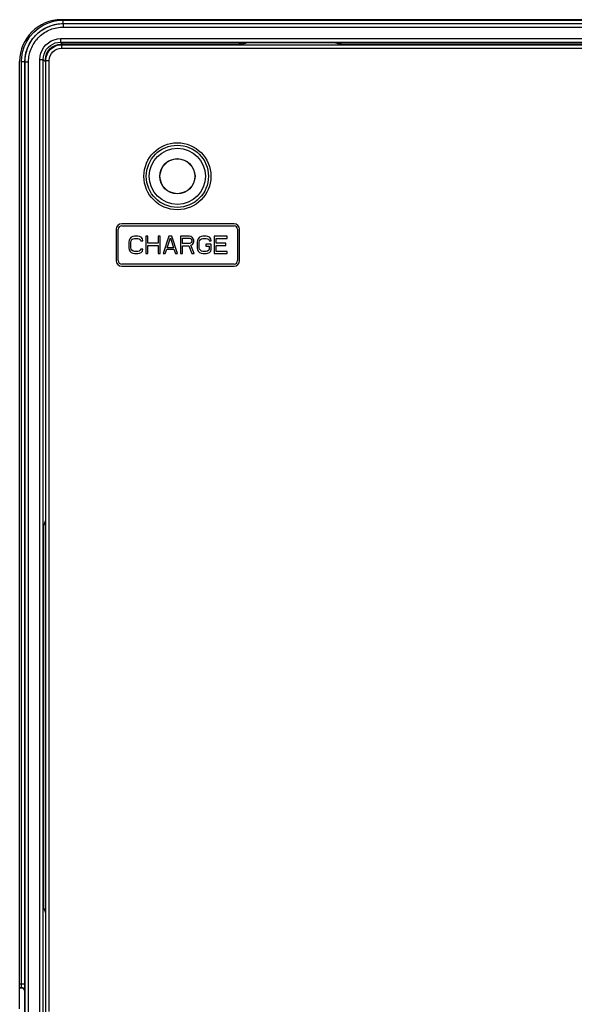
# Model space of a CAD drawing. Extents: x 29 to 422, y -226 to 287.
# Tile 50 of 63: x 183 to 191, y 139 to 153. Entities that reach past the tile are written whole.
import ezdxf

# ---------------------------------------------------------------- set-up
doc = ezdxf.new("R2010")
doc.units = 0
doc.header["$LTSCALE"] = 23.1
for name, color, linetype in [('ALL_AXIS', 7, 'CONTINUOUS'), ('ALL_FEATURES', 7, 'CONTINUOUS'), ('LAY0003', 7, 'CONTINUOUS')]:
    doc.layers.add(name, color=color, linetype=linetype)

msp = doc.modelspace()

# ---------------------------------------------------------------- linework, layer by layer
at = {"layer": 'ALL_AXIS', "color": 7, "linetype": 'CONTINUOUS'}
msp.add_line((183.05, 138.862), (183.05, 152.491), dxfattribs=at)
at = {"layer": 'ALL_FEATURES', "color": 7, "linetype": 'CONTINUOUS'}
msp.add_line((200.25, 153.091), (183.65, 153.091), dxfattribs=at)
msp.add_arc((183.65, 152.491), 0.6, 90, 180, dxfattribs=at)
at = {"layer": 'LAY0003', "color": 9, "linetype": 'CONTINUOUS'}
for p, q in [((183.612, 153.083), (183.676, 153.086)), ((183.676, 153.086), (200.224, 153.086)), ((183.676, 153.036), (183.676, 153.086)), ((183.676, 153.036), (200.224, 153.036)), ((183.678, 153.035), (183.676, 153.036)), ((183.678, 153.035), (200.223, 153.035)), ((183.678, 153.035), (183.678, 152.985)), ((183.678, 152.985), (200.223, 152.985)), ((183.64, 152.818), (200.261, 152.818)), ((183.64, 152.818), (183.64, 152.768)), ((183.64, 152.768), (200.261, 152.768)), ((183.64, 152.768), (183.67, 152.737)), ((183.651, 152.731), (183.645, 152.737)), ((183.651, 152.731), (200.249, 152.731)), ((183.651, 152.731), (183.651, 152.681)), ((183.651, 152.681), (200.249, 152.681)), ((183.126, 152.486), (183.076, 152.486)), ((183.076, 139.217), (183.076, 152.486)), ((183.128, 152.485), (183.126, 152.486)), ((183.126, 139.217), (183.126, 152.486)), ((183.128, 152.485), (183.178, 152.485)), ((183.128, 138.784), (183.128, 152.485)), ((183.178, 138.772), (183.178, 152.485)), ((183.34, 152.518), (183.39, 152.518)), ((183.34, 138.82), (183.34, 152.518)), ((183.39, 152.518), (183.42, 152.487)), ((183.39, 138.82), (183.39, 152.518)), ((183.427, 152.506), (183.42, 152.512)), ((183.427, 152.506), (183.476, 152.506)), ((183.427, 138.821), (183.427, 152.506)), ((183.476, 138.821), (183.476, 152.506)), ((183.126, 139.217), (183.05, 139.217)), ((183.05, 139.167), (183.075, 139.167)), ((183.07, 139.162), (183.075, 139.167)), ((183.12, 139.112), (183.125, 139.117))]:
    msp.add_line(p, q, dxfattribs=at)
at = {"layer": 'LAY0003', "color": 7, "linetype": 'CONTINUOUS'}
for p, q in [((186.252, 152.737), (183.645, 152.737)), ((186.253, 152.758), (186.189, 152.737)), ((186.252, 152.737), (186.315, 152.758)), ((187.648, 152.758), (186.253, 152.758)), ((187.586, 152.758), (186.315, 152.758)), ((187.649, 152.737), (187.586, 152.758)), ((187.648, 152.758), (187.712, 152.737)), ((196.252, 152.737), (187.649, 152.737)), ((183.42, 152.512), (183.42, 138.511)), ((186.136, 150.156), (184.52, 150.156)), ((184.44, 150.076), (184.44, 149.626)), ((184.47, 149.626), (184.47, 150.076)), ((184.52, 150.126), (186.136, 150.126)), ((186.186, 150.076), (186.186, 149.626)), ((186.216, 149.626), (186.216, 150.076)), ((184.625, 149.917), (184.62, 149.891)), ((184.62, 149.891), (184.62, 149.811)), ((184.635, 149.939), (184.625, 149.917)), ((184.656, 149.96), (184.635, 149.939)), ((184.651, 149.891), (184.656, 149.912)), ((184.651, 149.811), (184.651, 149.891)), ((184.677, 149.971), (184.656, 149.96)), ((184.656, 149.912), (184.667, 149.928)), ((184.667, 149.928), (184.682, 149.939)), ((184.703, 149.976), (184.677, 149.971)), ((184.682, 149.939), (184.703, 149.944)), ((184.75, 149.976), (184.703, 149.976)), ((184.703, 149.944), (184.75, 149.944)), ((184.776, 149.971), (184.75, 149.976)), ((184.75, 149.944), (184.771, 149.939)), ((184.771, 149.939), (184.786, 149.928)), ((184.797, 149.96), (184.776, 149.971)), ((184.786, 149.928), (184.792, 149.912)), ((184.792, 149.912), (184.823, 149.912)), ((184.818, 149.939), (184.797, 149.96)), ((184.823, 149.912), (184.818, 149.939)), ((184.896, 149.976), (184.865, 149.976)), ((184.865, 149.976), (184.865, 149.726)), ((184.896, 149.875), (184.896, 149.976)), ((185.042, 149.875), (184.896, 149.875)), ((185.073, 149.976), (185.042, 149.976)), ((185.042, 149.976), (185.042, 149.875)), ((185.073, 149.726), (185.073, 149.976)), ((185.198, 149.976), (185.115, 149.726)), ((185.172, 149.811), (185.219, 149.955)), ((185.24, 149.976), (185.198, 149.976)), ((185.219, 149.955), (185.266, 149.811)), ((185.323, 149.726), (185.24, 149.976)), ((185.49, 149.976), (185.365, 149.976)), ((185.365, 149.976), (185.365, 149.726)), ((185.396, 149.949), (185.495, 149.949)), ((185.396, 149.87), (185.396, 149.949)), ((185.495, 149.87), (185.396, 149.87)), ((185.516, 149.971), (185.49, 149.976)), ((185.495, 149.949), (185.51, 149.944)), ((185.51, 149.875), (185.495, 149.87)), ((185.51, 149.944), (185.521, 149.933)), ((185.521, 149.885), (185.51, 149.875)), ((185.536, 149.955), (185.516, 149.971)), ((185.516, 149.848), (185.536, 149.859)), ((185.521, 149.933), (185.526, 149.917)), ((185.526, 149.901), (185.521, 149.885)), ((185.526, 149.917), (185.526, 149.901)), ((185.552, 149.933), (185.536, 149.955)), ((185.536, 149.859), (185.552, 149.88)), ((185.557, 149.917), (185.552, 149.933)), ((185.552, 149.88), (185.557, 149.896)), ((185.557, 149.896), (185.557, 149.917)), ((185.609, 149.917), (185.604, 149.891)), ((185.604, 149.891), (185.604, 149.811)), ((185.62, 149.939), (185.609, 149.917)), ((185.641, 149.96), (185.62, 149.939)), ((185.635, 149.891), (185.641, 149.912)), ((185.635, 149.811), (185.635, 149.891)), ((185.661, 149.971), (185.641, 149.96)), ((185.641, 149.912), (185.651, 149.928)), ((185.651, 149.928), (185.667, 149.939)), ((185.688, 149.976), (185.661, 149.971)), ((185.667, 149.939), (185.688, 149.944)), ((185.734, 149.976), (185.688, 149.976)), ((185.688, 149.944), (185.734, 149.944)), ((185.807, 149.864), (185.729, 149.864)), ((185.729, 149.864), (185.729, 149.832)), ((185.76, 149.971), (185.734, 149.976)), ((185.734, 149.944), (185.755, 149.939)), ((185.755, 149.939), (185.771, 149.928)), ((185.781, 149.96), (185.76, 149.971)), ((185.771, 149.928), (185.776, 149.912)), ((185.776, 149.912), (185.807, 149.912)), ((185.802, 149.939), (185.781, 149.96)), ((185.807, 149.912), (185.802, 149.939)), ((185.807, 149.784), (185.807, 149.864)), ((186.036, 149.976), (185.849, 149.976)), ((185.849, 149.976), (185.849, 149.726)), ((185.88, 149.944), (186.036, 149.944)), ((185.88, 149.875), (185.88, 149.944)), ((186.016, 149.875), (185.88, 149.875)), ((186.016, 149.843), (186.016, 149.875)), ((186.036, 149.944), (186.036, 149.976)), ((184.62, 149.811), (184.625, 149.784)), ((184.625, 149.784), (184.635, 149.763)), ((184.635, 149.763), (184.656, 149.742)), ((184.656, 149.79), (184.651, 149.811)), ((184.667, 149.774), (184.656, 149.79)), ((184.656, 149.742), (184.677, 149.731)), ((184.682, 149.763), (184.667, 149.774)), ((184.677, 149.731), (184.703, 149.726)), ((184.703, 149.758), (184.682, 149.763)), ((184.75, 149.758), (184.703, 149.758)), ((184.703, 149.726), (184.75, 149.726)), ((184.771, 149.763), (184.75, 149.758)), ((184.75, 149.726), (184.776, 149.731)), ((184.786, 149.774), (184.771, 149.763)), ((184.776, 149.731), (184.797, 149.742)), ((184.792, 149.79), (184.786, 149.774)), ((184.823, 149.79), (184.792, 149.79)), ((184.797, 149.742), (184.818, 149.763)), ((184.818, 149.763), (184.823, 149.79)), ((184.865, 149.726), (184.896, 149.726)), ((184.896, 149.843), (185.042, 149.843)), ((184.896, 149.726), (184.896, 149.843)), ((185.042, 149.843), (185.042, 149.726)), ((185.042, 149.726), (185.073, 149.726)), ((185.115, 149.726), (185.146, 149.726)), ((185.146, 149.726), (185.167, 149.79)), ((185.167, 149.79), (185.271, 149.79)), ((185.266, 149.811), (185.172, 149.811)), ((185.271, 149.79), (185.292, 149.726)), ((185.292, 149.726), (185.323, 149.726)), ((185.365, 149.726), (185.396, 149.726)), ((185.396, 149.838), (185.484, 149.838)), ((185.396, 149.726), (185.396, 149.838)), ((185.484, 149.838), (185.526, 149.726)), ((185.563, 149.726), (185.516, 149.848)), ((185.526, 149.726), (185.563, 149.726)), ((185.604, 149.811), (185.609, 149.784)), ((185.609, 149.784), (185.62, 149.763)), ((185.62, 149.763), (185.641, 149.742)), ((185.641, 149.79), (185.635, 149.811)), ((185.651, 149.774), (185.641, 149.79)), ((185.641, 149.742), (185.661, 149.731)), ((185.667, 149.763), (185.651, 149.774)), ((185.661, 149.731), (185.688, 149.726)), ((185.688, 149.758), (185.667, 149.763)), ((185.734, 149.758), (185.688, 149.758)), ((185.688, 149.726), (185.734, 149.726)), ((185.729, 149.832), (185.776, 149.832)), ((185.755, 149.763), (185.734, 149.758)), ((185.734, 149.726), (185.76, 149.731)), ((185.771, 149.774), (185.755, 149.763)), ((185.76, 149.731), (185.781, 149.742)), ((185.776, 149.79), (185.771, 149.774)), ((185.776, 149.832), (185.776, 149.79)), ((185.781, 149.742), (185.802, 149.763)), ((185.802, 149.763), (185.807, 149.784)), ((185.849, 149.726), (186.036, 149.726)), ((185.88, 149.843), (186.016, 149.843)), ((185.88, 149.758), (185.88, 149.843)), ((186.036, 149.758), (185.88, 149.758)), ((186.036, 149.726), (186.036, 149.758)), ((186.136, 149.576), (184.52, 149.576)), ((184.52, 149.546), (186.136, 149.546)), ((183.398, 145.812), (183.42, 145.88)), ((183.398, 140.312), (183.398, 145.812)), ((183.398, 140.312), (183.42, 140.244)), ((183.05, 139.162), (183.07, 139.162)), ((183.12, 139.112), (183.12, 138.604))]:
    msp.add_line(p, q, dxfattribs=at)
at = {"layer": 'LAY0003', "color": 9, "linetype": 'CONTINUOUS'}
for points in [[(183.076, 152.486), (183.08, 152.551), (183.092, 152.624), (183.116, 152.7), (183.151, 152.776), (183.197, 152.847), (183.252, 152.911), (183.316, 152.966), (183.387, 153.012), (183.463, 153.047), (183.539, 153.07), (183.612, 153.083)], [(183.126, 152.486), (183.13, 152.546), (183.141, 152.612), (183.163, 152.682), (183.195, 152.752), (183.237, 152.817), (183.288, 152.875), (183.346, 152.926), (183.411, 152.968), (183.481, 153), (183.551, 153.022), (183.617, 153.033), (183.676, 153.036)], [(183.128, 152.485), (183.129, 152.511), (183.131, 152.537), (183.134, 152.563), (183.138, 152.589), (183.144, 152.614), (183.151, 152.639), (183.158, 152.664), (183.168, 152.689), (183.178, 152.713), (183.189, 152.737), (183.202, 152.76), (183.216, 152.782), (183.23, 152.804), (183.246, 152.825), (183.263, 152.845), (183.28, 152.864), (183.299, 152.883), (183.318, 152.9), (183.338, 152.917), (183.359, 152.933), (183.381, 152.947), (183.403, 152.961), (183.426, 152.973), (183.45, 152.985), (183.474, 152.995), (183.498, 153.004), (183.523, 153.012), (183.548, 153.019), (183.574, 153.025), (183.6, 153.029), (183.626, 153.032), (183.652, 153.034), (183.678, 153.035)], [(183.178, 152.485), (183.179, 152.508), (183.181, 152.532), (183.183, 152.556), (183.187, 152.579), (183.192, 152.602), (183.198, 152.625), (183.206, 152.648), (183.214, 152.67), (183.223, 152.692), (183.234, 152.714), (183.245, 152.735), (183.258, 152.755), (183.271, 152.775), (183.285, 152.794), (183.3, 152.812), (183.316, 152.83), (183.333, 152.846), (183.351, 152.862), (183.369, 152.878), (183.388, 152.892), (183.408, 152.905), (183.428, 152.918), (183.449, 152.929), (183.47, 152.939), (183.492, 152.949), (183.515, 152.957), (183.537, 152.964), (183.56, 152.97), (183.584, 152.975), (183.607, 152.979), (183.631, 152.982), (183.654, 152.984), (183.678, 152.985)], [(183.34, 152.518), (183.343, 152.564), (183.354, 152.61), (183.372, 152.654), (183.397, 152.694), (183.428, 152.73), (183.463, 152.76), (183.504, 152.785), (183.548, 152.803), (183.594, 152.814), (183.64, 152.818)], [(183.39, 152.518), (183.393, 152.556), (183.402, 152.594), (183.417, 152.631), (183.438, 152.665), (183.463, 152.694), (183.493, 152.72), (183.526, 152.741), (183.563, 152.756), (183.601, 152.765), (183.64, 152.768)], [(183.427, 152.506), (183.431, 152.55), (183.444, 152.592), (183.464, 152.631), (183.492, 152.665), (183.526, 152.693), (183.565, 152.714), (183.608, 152.727), (183.651, 152.731)], [(183.476, 152.506), (183.48, 152.54), (183.49, 152.573), (183.506, 152.603), (183.528, 152.63), (183.554, 152.652), (183.585, 152.668), (183.617, 152.678), (183.651, 152.681)], [(183.075, 139.167), (183.075, 139.168), (183.076, 139.172), (183.076, 139.178), (183.076, 139.186), (183.076, 139.195), (183.076, 139.205), (183.076, 139.217)], [(183.125, 139.117), (183.122, 139.132), (183.115, 139.146), (183.104, 139.157), (183.09, 139.164), (183.075, 139.167)], [(183.125, 139.117), (183.125, 139.119), (183.126, 139.127), (183.126, 139.139), (183.126, 139.155), (183.126, 139.174), (183.126, 139.194), (183.126, 139.217)]]:
    msp.add_lwpolyline(points, dxfattribs=at)
at = {"layer": 'LAY0003', "color": 7, "linetype": 'CONTINUOUS'}
for points in [[(183.42, 152.512), (183.425, 152.556), (183.438, 152.598), (183.458, 152.637), (183.486, 152.671), (183.52, 152.699), (183.559, 152.72), (183.602, 152.733), (183.645, 152.737)], [(183.108, 139.145), (183.1, 139.152), (183.091, 139.158), (183.081, 139.161), (183.07, 139.162)], [(183.108, 139.145), (183.112, 139.139), (183.116, 139.133), (183.118, 139.128), (183.119, 139.122), (183.12, 139.117), (183.12, 139.112)]]:
    msp.add_lwpolyline(points, dxfattribs=at)
at = {"layer": 'LAY0003', "color": 9, "linetype": 'CONTINUOUS'}
for radius in [0.482, 0.447, 0.404, 0.254]:
    msp.add_circle((185.32, 150.838), radius, dxfattribs=at)
at = {"layer": 'LAY0003', "color": 7, "linetype": 'CONTINUOUS'}
msp.add_circle((185.32, 150.838), 0.25, dxfattribs=at)
for centre, radius, start, end in [((185.32, 150.837), 0.25, 70.3237, 123.3263), ((184.52, 150.076), 0.08, 90, 180), ((186.136, 150.076), 0.08, 0, 90), ((184.52, 150.076), 0.05, 90, 180), ((186.136, 150.076), 0.05, 0, 90), ((184.52, 149.626), 0.08, 180, 270), ((184.52, 149.626), 0.05, 180, 270), ((186.136, 149.626), 0.08, 270, 360), ((186.136, 149.626), 0.05, 270, 360)]:
    msp.add_arc(centre, radius, start, end, dxfattribs=at)

doc.saveas('drawing.dxf')
